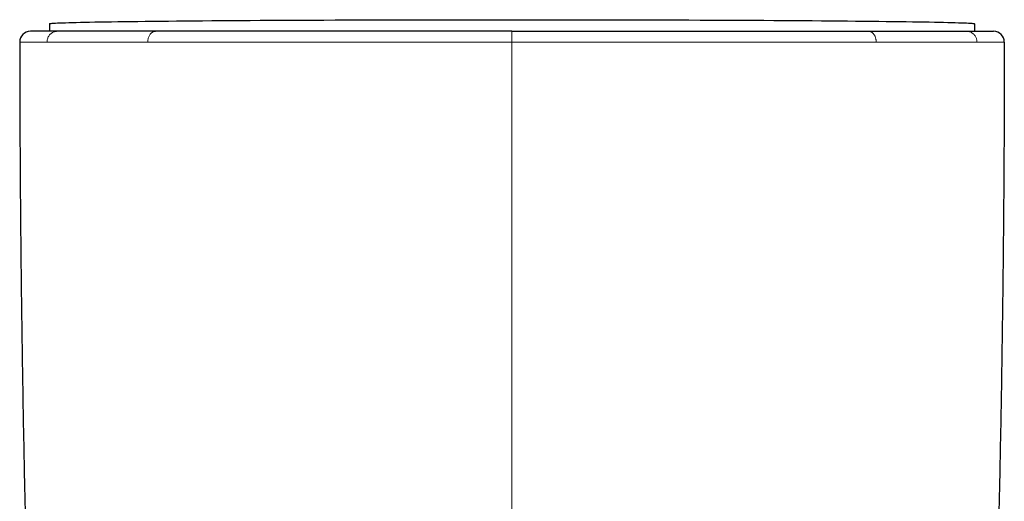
# Model space of a CAD drawing. Header units: millimetres. Extents: x 8 to 761, y 12 to 733.
# Tile 38 of 99: x 417 to 463, y 368 to 391. Entities that reach past the tile are written whole.
import ezdxf

# ---------------------------------------------------------------- set-up
doc = ezdxf.new("R2010")
doc.units = ezdxf.units.MM

msp = doc.modelspace()

# ---------------------------------------------------------------- linework, layer by layer
at = {"color": 7, "linetype": 'Continuous', "lineweight": 30}
for p, q in [((418.48, 390.745), (418.48, 390.39)), ((461.68, 390.745), (461.68, 390.39)), ((418.842, 390.39), (418.836, 390.39)), ((423.427, 390.39), (423.419, 390.39)), ((456.721, 390.39), (456.733, 390.39)), ((461.317, 390.39), (461.324, 390.39))]:
    msp.add_line(p, q, dxfattribs=at)
at = {"color": 252, "linetype": 'Continuous', "lineweight": 0}
for p, q in [((440.08, 389.89), (440.08, 390.39)), ((418.359, 389.89), (418.378, 389.89)), ((423.063, 389.89), (423.081, 389.89)), ((461.782, 389.89), (461.802, 389.89))]:
    msp.add_line(p, q, dxfattribs=at)
at = {"color": 7, "linetype": 'Continuous', "lineweight": 30, "flags": 128}
msp.add_lwpolyline([(418.48, 390.745), (418.488, 390.75), (418.51, 390.755), (418.547, 390.759), (418.598, 390.764), (418.665, 390.769), (418.746, 390.774), (418.842, 390.779), (418.952, 390.784), (419.077, 390.789), (419.216, 390.793), (419.37, 390.798), (419.537, 390.803), (419.719, 390.808), (419.915, 390.812), (420.124, 390.817), (420.348, 390.821), (420.584, 390.826), (420.834, 390.83), (421.098, 390.835), (421.374, 390.839), (421.663, 390.843), (421.965, 390.847), (422.279, 390.851), (422.605, 390.855), (422.944, 390.859), (423.294, 390.863), (423.655, 390.867), (424.028, 390.871), (424.412, 390.874), (424.807, 390.878), (425.212, 390.881), (425.627, 390.885), (426.052, 390.888), (426.487, 390.891), (426.931, 390.894), (427.384, 390.897), (427.846, 390.9), (428.316, 390.903), (428.794, 390.905), (429.28, 390.908), (429.774, 390.91), (430.274, 390.913), (430.781, 390.915), (431.295, 390.917), (431.814, 390.919), (432.339, 390.921), (432.87, 390.922), (433.405, 390.924), (433.945, 390.925), (434.49, 390.927), (435.038, 390.928), (435.589, 390.929), (436.144, 390.93), (436.701, 390.931), (437.261, 390.932), (437.822, 390.932), (438.385, 390.933), (438.95, 390.933), (439.515, 390.933), (440.08, 390.933), (440.646, 390.933), (441.211, 390.933), (441.775, 390.933), (442.338, 390.932), (442.9, 390.932), (443.459, 390.931), (444.016, 390.93), (444.571, 390.929), (445.123, 390.928), (445.671, 390.927), (446.215, 390.925), (446.755, 390.924), (447.29, 390.922), (447.821, 390.921), (448.346, 390.919), (448.866, 390.917), (449.379, 390.915), (449.886, 390.913), (450.387, 390.91), (450.88, 390.908), (451.366, 390.905), (451.844, 390.903), (452.315, 390.9), (452.776, 390.897), (453.229, 390.894), (453.673, 390.891), (454.108, 390.888), (454.533, 390.885), (454.949, 390.881), (455.354, 390.878), (455.748, 390.874), (456.132, 390.871), (456.505, 390.867), (456.867, 390.863), (457.217, 390.859), (457.555, 390.855), (457.881, 390.851), (458.195, 390.847), (458.497, 390.843), (458.786, 390.839), (459.063, 390.835), (459.326, 390.83), (459.576, 390.826), (459.813, 390.821), (460.036, 390.817), (460.246, 390.812), (460.441, 390.808), (460.623, 390.803), (460.791, 390.798), (460.944, 390.793), (461.083, 390.789), (461.208, 390.784), (461.318, 390.779), (461.414, 390.774), (461.495, 390.769), (461.562, 390.764), (461.614, 390.759), (461.651, 390.755), (461.673, 390.75), (461.68, 390.745)], dxfattribs=at)
at = {"color": 7, "linetype": 'Continuous', "lineweight": 30}
for centre, start, end in [((417.58, 389.89), 90, 180.0287), ((462.58, 389.89), 359.9713, 90)]:
    msp.add_arc(centre, 0.5, start, end, dxfattribs=at)
for points, knots in [([(418.836, 390.39), (418.782, 390.39), (418.673, 390.39), (418.524, 390.39), (418.386, 390.39), (418.259, 390.39), (418.16, 390.39), (418.084, 390.39), (418.027, 390.39), (417.974, 390.39), (417.923, 390.39), (417.878, 390.39), (417.837, 390.39), (417.79, 390.39), (417.74, 390.39), (417.691, 390.39), (417.65, 390.39), (417.619, 390.39), (417.597, 390.39), (417.583, 390.39), (417.581, 390.39), (417.58, 390.39)], [0, 0, 0, 0, 0.060504, 0.121566, 0.183217, 0.245489, 0.308409, 0.344016, 0.379842, 0.41589, 0.452166, 0.488674, 0.523123, 0.55685, 0.617685, 0.679317, 0.741761, 0.805036, 0.869157, 0.93414, 1, 1, 1, 1]), ([(420.658, 390.39), (420.576, 390.39), (420.412, 390.39), (420.18, 390.39), (419.957, 390.39), (419.744, 390.39), (419.542, 390.39), (419.351, 390.39), (419.171, 390.39), (419, 390.39), (418.895, 390.39), (418.842, 390.39)], [0, 0, 0, 0, 0.109228, 0.219003, 0.329392, 0.440461, 0.552278, 0.662887, 0.774338, 0.88669, 1, 1, 1, 1]), ([(423.419, 390.39), (423.32, 390.39), (423.124, 390.39), (422.837, 390.39), (422.557, 390.39), (422.284, 390.39), (422.018, 390.39), (421.744, 390.39), (421.465, 390.39), (421.183, 390.39), (420.913, 390.39), (420.743, 390.39), (420.658, 390.39)], [0, 0, 0, 0, 0.092839, 0.185881, 0.279174, 0.372766, 0.466703, 0.560723, 0.671059, 0.781, 0.890621, 1, 1, 1, 1]), ([(431.015, 390.39), (430.855, 390.39), (430.534, 390.39), (430.06, 390.39), (429.592, 390.39), (429.131, 390.39), (428.679, 390.39), (428.236, 390.39), (427.803, 390.39), (427.375, 390.39), (426.99, 390.39), (426.644, 390.39), (426.338, 390.39), (426.037, 390.39), (425.741, 390.39), (425.45, 390.39), (425.164, 390.39), (424.848, 390.39), (424.504, 390.39), (424.135, 390.39), (423.776, 390.39), (423.543, 390.39), (423.427, 390.39)], [0, 0, 0, 0, 0.05672, 0.113204, 0.169477, 0.225564, 0.281489, 0.336284, 0.390973, 0.445581, 0.500131, 0.540997, 0.581672, 0.622167, 0.662492, 0.702659, 0.742679, 0.782562, 0.8372, 0.891632, 0.945889, 1, 1, 1, 1]), ([(440.08, 390.39), (439.908, 390.39), (439.563, 390.39), (439.045, 390.39), (438.527, 390.39), (438.008, 390.39), (437.491, 390.39), (436.977, 390.39), (436.465, 390.39), (435.952, 390.39), (435.506, 390.39), (435.126, 390.39), (434.813, 390.39), (434.5, 390.39), (434.188, 390.39), (433.877, 390.39), (433.566, 390.39), (433.256, 390.39), (432.887, 390.39), (432.46, 390.39), (431.977, 390.39), (431.494, 390.39), (431.175, 390.39), (431.015, 390.39)], [0, 0, 0, 0, 0.0552877, 0.1106912, 0.1662457, 0.2219861, 0.2779469, 0.333156, 0.3886427, 0.4444383, 0.5005738, 0.5350426, 0.5695579, 0.6041265, 0.6387552, 0.6734508, 0.7082199, 0.7430693, 0.7780054, 0.8330956, 0.8884416, 0.9440682, 1, 1, 1, 1]), ([(440.08, 390.39), (440.253, 390.39), (440.598, 390.39), (441.115, 390.39), (441.633, 390.39), (442.151, 390.39), (442.594, 390.39), (442.96, 390.39), (443.251, 390.39), (443.543, 390.39), (443.834, 390.39), (444.126, 390.39), (444.417, 390.39), (444.779, 390.39), (445.209, 390.39), (445.707, 390.39), (446.205, 390.39), (446.701, 390.39), (447.192, 390.39), (447.68, 390.39), (448.163, 390.39), (448.645, 390.39), (449.126, 390.39), (449.606, 390.39), (450.081, 390.39), (450.55, 390.39), (451.011, 390.39), (451.4, 390.39), (451.719, 390.39), (451.969, 390.39), (452.218, 390.39), (452.464, 390.39), (452.708, 390.39), (452.95, 390.39), (453.257, 390.39), (453.625, 390.39), (454.049, 390.39), (454.464, 390.39), (454.869, 390.39), (455.262, 390.39), (455.643, 390.39), (456.012, 390.39), (456.372, 390.39), (456.605, 390.39), (456.721, 390.39)], [0, 0, 0, 0, 0.027742, 0.055519, 0.083348, 0.111246, 0.139231, 0.154981, 0.170767, 0.186591, 0.202456, 0.218365, 0.234322, 0.250329, 0.277857, 0.305468, 0.333176, 0.360995, 0.388938, 0.416516, 0.44424, 0.472122, 0.500175, 0.528544, 0.556794, 0.584938, 0.612988, 0.640957, 0.656623, 0.67227, 0.687899, 0.703514, 0.719116, 0.734708, 0.750292, 0.778842, 0.80721, 0.835411, 0.863459, 0.891371, 0.918666, 0.945859, 0.972965, 1, 1, 1, 1]), ([(456.733, 390.39), (456.849, 390.39), (457.081, 390.39), (457.417, 390.39), (457.744, 390.39), (458.06, 390.39), (458.322, 390.39), (458.534, 390.39), (458.698, 390.39), (458.86, 390.39), (459.019, 390.39), (459.175, 390.39), (459.327, 390.39), (459.513, 390.39), (459.728, 390.39), (459.967, 390.39), (460.194, 390.39), (460.411, 390.39), (460.616, 390.39), (460.809, 390.39), (460.989, 390.39), (461.16, 390.39), (461.264, 390.39), (461.317, 390.39)], [0, 0, 0, 0, 0.055067, 0.110258, 0.165614, 0.221176, 0.276984, 0.308429, 0.339972, 0.371618, 0.403376, 0.435252, 0.467253, 0.499385, 0.554995, 0.610645, 0.666367, 0.722195, 0.778161, 0.833295, 0.888626, 0.944184, 1, 1, 1, 1]), ([(461.324, 390.39), (461.379, 390.39), (461.488, 390.39), (461.636, 390.39), (461.775, 390.39), (461.902, 390.39), (462.001, 390.39), (462.077, 390.39), (462.134, 390.39), (462.187, 390.39), (462.237, 390.39), (462.283, 390.39), (462.324, 390.39), (462.371, 390.39), (462.421, 390.39), (462.47, 390.39), (462.51, 390.39), (462.541, 390.39), (462.564, 390.39), (462.578, 390.39), (462.579, 390.39), (462.58, 390.39)], [0, 0, 0, 0, 0.06057, 0.121685, 0.183374, 0.245669, 0.308598, 0.344205, 0.380024, 0.416063, 0.452324, 0.488813, 0.523211, 0.556882, 0.617636, 0.679212, 0.741627, 0.804897, 0.869039, 0.934069, 1, 1, 1, 1]), ([(417.08, 389.89), (417.082, 388.723), (417.086, 386.391), (417.106, 382.891), (417.139, 379.392), (417.183, 375.893), (417.24, 372.415), (417.308, 368.958), (417.388, 365.521), (417.478, 362.086), (417.549, 359.795), (417.584, 358.65)], [0, 0, 0, 0, 0.111989, 0.223983, 0.33598, 0.44798, 0.559983, 0.669986, 0.779991, 0.889996, 1, 1, 1, 1]), ([(463.08, 389.89), (463.078, 388.723), (463.075, 386.391), (463.054, 382.891), (463.022, 379.392), (462.977, 375.893), (462.921, 372.415), (462.852, 368.958), (462.773, 365.521), (462.682, 362.086), (462.612, 359.795), (462.576, 358.65)], [0, 0, 0, 0, 0.111989, 0.223983, 0.33598, 0.44798, 0.559983, 0.669986, 0.779991, 0.889996, 1, 1, 1, 1])]:
    msp.add_open_spline(points, degree=3, knots=knots, dxfattribs=at)
at = {"color": 252, "linetype": 'Continuous', "lineweight": 0}
for points, knots in [([(418.359, 389.89), (418.359, 389.912), (418.361, 389.959), (418.375, 390.028), (418.4, 390.097), (418.434, 390.164), (418.479, 390.225), (418.531, 390.277), (418.589, 390.32), (418.649, 390.352), (418.712, 390.374), (418.774, 390.388), (418.816, 390.389), (418.836, 390.39)], [0, 0, 0, 0, 0.08626, 0.176632, 0.270451, 0.366851, 0.464803, 0.563174, 0.655272, 0.745772, 0.833836, 0.91876, 1, 1, 1, 1]), ([(423.063, 389.89), (423.064, 389.912), (423.065, 389.959), (423.076, 390.028), (423.095, 390.097), (423.121, 390.164), (423.155, 390.225), (423.195, 390.277), (423.239, 390.32), (423.285, 390.352), (423.333, 390.374), (423.38, 390.388), (423.412, 390.389), (423.427, 390.39)], [0, 0, 0, 0, 0.0862578, 0.1766284, 0.2704455, 0.3668441, 0.4647956, 0.5631664, 0.6552647, 0.7457665, 0.8338322, 0.9187582, 1, 1, 1, 1]), ([(456.733, 390.39), (456.742, 390.39), (456.761, 390.389), (456.792, 390.384), (456.826, 390.374), (456.864, 390.358), (456.903, 390.333), (456.94, 390.302), (456.973, 390.266), (457.001, 390.227), (457.028, 390.181), (457.051, 390.13), (457.07, 390.074), (457.083, 390.015), (457.092, 389.953), (457.093, 389.911), (457.093, 389.89)], [0, 0, 0, 0, 0.0472604, 0.1013408, 0.1625887, 0.2312652, 0.3074804, 0.391118, 0.4585024, 0.5295265, 0.603754, 0.6806238, 0.7594634, 0.8395136, 0.9199649, 1, 1, 1, 1]), ([(461.324, 390.39), (461.346, 390.389), (461.39, 390.387), (461.457, 390.372), (461.523, 390.347), (461.586, 390.311), (461.644, 390.264), (461.694, 390.209), (461.735, 390.149), (461.766, 390.085), (461.787, 390.02), (461.8, 389.955), (461.801, 389.911), (461.802, 389.89)], [0, 0, 0, 0, 0.086279, 0.176667, 0.270499, 0.366907, 0.464863, 0.563234, 0.655327, 0.745819, 0.83387, 0.918779, 1, 1, 1, 1]), ([(418.358, 389.89), (418.286, 389.89), (418.143, 389.89), (417.954, 389.89), (417.785, 389.89), (417.636, 389.89), (417.506, 389.89), (417.395, 389.89), (417.298, 389.89), (417.218, 389.89), (417.155, 389.89), (417.112, 389.89), (417.085, 389.89), (417.082, 389.89), (417.08, 389.89)], [0, 0, 0, 0, 0.0794555, 0.158984, 0.2386078, 0.3183415, 0.3981929, 0.4781632, 0.5582476, 0.6464585, 0.734772, 0.8231588, 0.9115824, 1, 1, 1, 1]), ([(420.251, 389.89), (420.164, 389.89), (419.991, 389.89), (419.745, 389.89), (419.512, 389.89), (419.291, 389.89), (419.084, 389.89), (418.889, 389.89), (418.707, 389.89), (418.535, 389.89), (418.43, 389.89), (418.377, 389.89)], [0, 0, 0, 0, 0.112672, 0.22506, 0.33722, 0.449204, 0.56106, 0.670833, 0.78056, 0.890273, 1, 1, 1, 1]), ([(423.063, 389.89), (422.94, 389.89), (422.694, 389.89), (422.34, 389.89), (421.999, 389.89), (421.672, 389.89), (421.36, 389.89), (421.062, 389.89), (420.779, 389.89), (420.508, 389.89), (420.337, 389.89), (420.251, 389.89)], [0, 0, 0, 0, 0.11475, 0.228687, 0.341818, 0.454218, 0.565964, 0.67515, 0.783842, 0.892106, 1, 1, 1, 1]), ([(430.82, 389.89), (430.544, 389.89), (429.992, 389.89), (429.184, 389.89), (428.394, 389.89), (427.623, 389.89), (426.874, 389.89), (426.162, 389.89), (425.486, 389.89), (424.846, 389.89), (424.231, 389.89), (423.64, 389.89), (423.266, 389.89), (423.08, 389.89)], [0, 0, 0, 0, 0.095843, 0.191375, 0.286528, 0.381229, 0.475404, 0.56898, 0.656597, 0.743561, 0.829816, 0.915311, 1, 1, 1, 1]), ([(440.08, 389.89), (439.902, 389.89), (439.546, 389.89), (439.013, 389.89), (438.479, 389.89), (437.947, 389.89), (437.419, 389.89), (436.896, 389.89), (436.377, 389.89), (435.86, 389.89), (435.343, 389.89), (434.825, 389.89), (434.306, 389.89), (433.791, 389.89), (433.28, 389.89), (432.775, 389.89), (432.277, 389.89), (431.787, 389.89), (431.301, 389.89), (430.98, 389.89), (430.82, 389.89)], [0, 0, 0, 0, 0.055924, 0.111861, 0.167817, 0.223794, 0.279793, 0.334814, 0.389855, 0.444913, 0.499983, 0.556063, 0.612144, 0.668218, 0.724277, 0.780311, 0.835311, 0.890267, 0.945167, 1, 1, 1, 1]), ([(440.08, 389.89), (440.259, 389.89), (440.615, 389.89), (441.15, 389.89), (441.683, 389.89), (442.214, 389.89), (442.741, 389.89), (443.263, 389.89), (443.78, 389.89), (444.295, 389.89), (444.81, 389.89), (445.326, 389.89), (445.842, 389.89), (446.355, 389.89), (446.864, 389.89), (447.367, 389.89), (447.864, 389.89), (448.354, 389.89), (448.84, 389.89), (449.16, 389.89), (449.32, 389.89)], [0, 0, 0, 0, 0.056197, 0.112327, 0.168402, 0.224435, 0.280437, 0.335417, 0.390383, 0.44534, 0.500294, 0.556247, 0.612204, 0.668165, 0.724132, 0.780103, 0.835079, 0.890056, 0.945031, 1, 1, 1, 1]), ([(440.08, 367.776), (440.08, 368.808), (440.08, 370.871), (440.08, 373.967), (440.08, 377.063), (440.08, 380.208), (440.08, 383.403), (440.08, 386.646), (440.08, 388.809), (440.08, 389.89)], [0, 0, 0, 0, 0.140008, 0.280014, 0.420018, 0.56002, 0.706685, 0.853345, 1, 1, 1, 1]), ([(449.32, 389.89), (449.562, 389.89), (450.046, 389.89), (450.758, 389.89), (451.459, 389.89), (452.147, 389.89), (452.822, 389.89), (453.482, 389.89), (454.127, 389.89), (454.757, 389.89), (455.369, 389.89), (455.963, 389.89), (456.541, 389.89), (456.909, 389.89), (457.093, 389.89)], [0, 0, 0, 0, 0.083426, 0.166822, 0.250186, 0.333516, 0.416815, 0.500089, 0.583346, 0.6666, 0.749868, 0.833172, 0.916539, 1, 1, 1, 1]), ([(457.093, 389.89), (457.214, 389.89), (457.455, 389.89), (457.804, 389.89), (458.143, 389.89), (458.471, 389.89), (458.786, 389.89), (459.088, 389.89), (459.376, 389.89), (459.653, 389.89), (459.919, 389.89), (460.174, 389.89), (460.418, 389.89), (460.649, 389.89), (460.869, 389.89), (461.075, 389.89), (461.27, 389.89), (461.451, 389.89), (461.623, 389.89), (461.729, 389.89), (461.782, 389.89)], [0, 0, 0, 0, 0.0559825, 0.112088, 0.168285, 0.2245405, 0.2808204, 0.3360853, 0.3913063, 0.4464491, 0.5014796, 0.557371, 0.6131517, 0.6688669, 0.7245593, 0.7802695, 0.835039, 0.8898965, 0.9448736, 1, 1, 1, 1]), ([(461.802, 389.89), (461.875, 389.89), (462.021, 389.89), (462.213, 389.89), (462.384, 389.89), (462.533, 389.89), (462.663, 389.89), (462.773, 389.89), (462.869, 389.89), (462.947, 389.89), (463.008, 389.89), (463.05, 389.89), (463.075, 389.89), (463.079, 389.89), (463.08, 389.89)], [0, 0, 0, 0, 0.080949, 0.161507, 0.241757, 0.321771, 0.401616, 0.481352, 0.56103, 0.648666, 0.736342, 0.8241, 0.911977, 1, 1, 1, 1])]:
    msp.add_open_spline(points, degree=3, knots=knots, dxfattribs=at)

doc.saveas('drawing.dxf')
